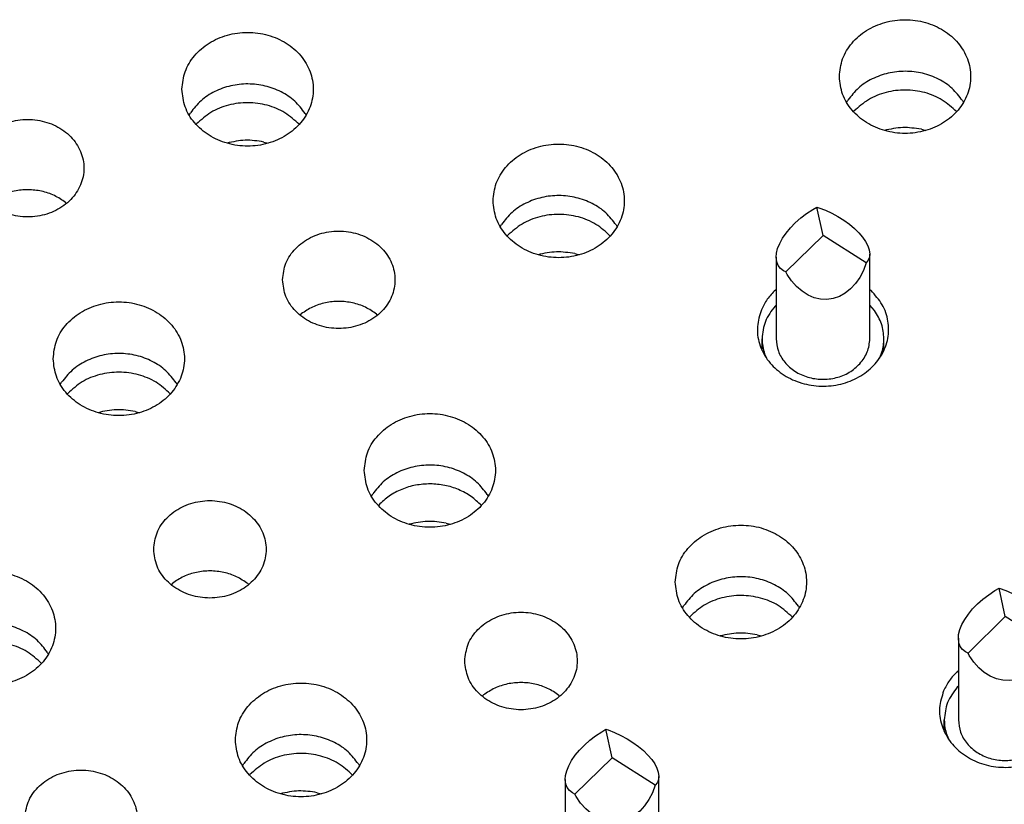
# Model space of a CAD drawing. Header units: inches. Extents: x -129 to 664, y -381 to 179.
# Tile 83 of 109: x -10.76 to -0.25, y -200.42 to -192.05. Entities that reach past the tile are written whole.
import ezdxf

# ---------------------------------------------------------------- set-up
doc = ezdxf.new("R2010")
doc.units = ezdxf.units.IN
doc.layers.add('1', color=7, linetype='Continuous')

# ---------------------------------------------------------------- blocks, each defined once
blk = doc.blocks.new('insulator_top2_E7018-25457__90', base_point=(-86.509, -231.663))
at = {"color": 7, "linetype": 'Continuous'}
for p, q in [((-1.935, -192.936), (-1.921, -192.912)), ((-0.699, -192.917), (-0.688, -192.936)), ((-8.949, -193.071), (-8.935, -193.047)), ((-7.713, -193.053), (-7.702, -193.071)), ((-10.268, -194.004), (-10.257, -194.013)), ((-5.63, -194.262), (-5.616, -194.238)), ((-4.394, -194.243), (-4.384, -194.262)), ((-2.695, -194.938), (-2.687, -194.932)), ((-1.687, -194.932), (-1.675, -194.943)), ((-7.768, -195.203), (-7.754, -195.191)), ((-6.949, -195.194), (-6.939, -195.203)), ((-10.324, -195.945), (-10.31, -195.921)), ((-9.088, -195.927), (-9.077, -195.945)), ((-7.005, -197.136), (-6.991, -197.112)), ((-5.769, -197.117), (-5.758, -197.136)), ((-9.143, -198.077), (-9.128, -198.065)), ((-8.324, -198.068), (-8.313, -198.077)), ((-3.686, -198.326), (-3.672, -198.302)), ((-2.45, -198.308), (-2.44, -198.326)), ((-10.462, -198.801), (-10.452, -198.819)), ((-0.751, -199.003), (-0.743, -198.997)), ((-5.824, -199.268), (-5.809, -199.255)), ((-5.005, -199.259), (-4.995, -199.268)), ((-8.38, -200.01), (-8.366, -199.986)), ((-7.144, -199.991), (-7.133, -200.01))]:
    blk.add_line(p, q, dxfattribs=at)
for points, knots in [([(-2.012, -192.661), (-2.005, -192.725), (-1.991, -192.854), (-1.883, -193.027), (-1.726, -193.162), (-1.529, -193.247), (-1.312, -193.277), (-1.094, -193.247), (-0.897, -193.162), (-0.739, -193.027), (-0.636, -192.854), (-0.6, -192.661), (-0.636, -192.467), (-0.739, -192.295), (-0.897, -192.16), (-1.094, -192.074), (-1.312, -192.045), (-1.529, -192.074), (-1.726, -192.16), (-1.883, -192.295), (-1.991, -192.467), (-2.005, -192.597), (-2.012, -192.661)], [0, 0, 0, 0, 0.190439, 0.386512, 0.591376, 0.804667, 1.023004, 1.241341, 1.454632, 1.659496, 1.855569, 2.046008, 2.236447, 2.43252, 2.637384, 2.850675, 3.069012, 3.287349, 3.50064, 3.705504, 3.901578, 4.092016, 4.092016, 4.092016, 4.092016]), ([(-9.026, -192.796), (-9.019, -192.86), (-9.005, -192.989), (-8.898, -193.162), (-8.74, -193.297), (-8.543, -193.383), (-8.326, -193.412), (-8.108, -193.383), (-7.911, -193.297), (-7.753, -193.162), (-7.65, -192.989), (-7.614, -192.796), (-7.65, -192.603), (-7.753, -192.43), (-7.911, -192.295), (-8.108, -192.209), (-8.326, -192.18), (-8.543, -192.209), (-8.74, -192.295), (-8.898, -192.43), (-9.005, -192.603), (-9.019, -192.732), (-9.026, -192.796)], [0, 0, 0, 0, 0.190439, 0.386512, 0.591376, 0.804667, 1.023004, 1.241341, 1.454632, 1.659496, 1.855569, 2.046008, 2.236447, 2.43252, 2.637384, 2.850675, 3.069012, 3.287349, 3.50064, 3.705504, 3.901578, 4.092016, 4.092016, 4.092016, 4.092016]), ([(-0.699, -192.917), (-0.733, -192.872), (-0.804, -192.78), (-0.953, -192.682), (-1.124, -192.619), (-1.308, -192.598), (-1.492, -192.618), (-1.664, -192.679), (-1.814, -192.776), (-1.886, -192.867), (-1.921, -192.912)], [0, 0, 0, 0, 0.169498, 0.345491, 0.526995, 0.711655, 0.896377, 1.078053, 1.254286, 1.424032, 1.424032, 1.424032, 1.424032]), ([(-7.713, -193.053), (-7.748, -193.007), (-7.818, -192.915), (-7.967, -192.818), (-8.138, -192.754), (-8.322, -192.733), (-8.506, -192.753), (-8.678, -192.814), (-8.828, -192.911), (-8.9, -193.002), (-8.935, -193.047)], [0, 0, 0, 0, 0.169498, 0.345491, 0.526995, 0.711655, 0.896376, 1.078052, 1.254286, 1.424031, 1.424031, 1.424031, 1.424031]), ([(-11.272, -193.638), (-11.265, -193.699), (-11.25, -193.822), (-11.137, -193.982), (-10.975, -194.099), (-10.777, -194.16), (-10.568, -194.16), (-10.37, -194.099), (-10.207, -193.982), (-10.098, -193.822), (-10.06, -193.638), (-10.098, -193.453), (-10.207, -193.293), (-10.37, -193.177), (-10.568, -193.115), (-10.777, -193.115), (-10.975, -193.177), (-11.137, -193.293), (-11.25, -193.453), (-11.265, -193.577), (-11.272, -193.638)], [0, 0, 0, 0, 0.181365, 0.369194, 0.566516, 0.771824, 0.980202, 1.18551, 1.382833, 1.570662, 1.752027, 1.933392, 2.121221, 2.318543, 2.523851, 2.732229, 2.937537, 3.134859, 3.322688, 3.504053, 3.504053, 3.504053, 3.504053]), ([(-5.707, -193.986), (-5.7, -194.05), (-5.686, -194.18), (-5.579, -194.352), (-5.422, -194.487), (-5.224, -194.573), (-5.007, -194.602), (-4.79, -194.573), (-4.593, -194.487), (-4.434, -194.352), (-4.331, -194.18), (-4.295, -193.986), (-4.331, -193.793), (-4.434, -193.621), (-4.593, -193.486), (-4.79, -193.4), (-5.007, -193.37), (-5.224, -193.4), (-5.422, -193.486), (-5.579, -193.621), (-5.686, -193.793), (-5.7, -193.923), (-5.707, -193.986)], [0, 0, 0, 0, 0.190439, 0.386512, 0.591376, 0.804667, 1.023004, 1.241341, 1.454632, 1.659496, 1.855569, 2.046008, 2.236447, 2.43252, 2.637384, 2.850675, 3.069012, 3.287349, 3.50064, 3.705504, 3.901578, 4.092016, 4.092016, 4.092016, 4.092016]), ([(-10.268, -194.004), (-10.307, -193.977), (-10.385, -193.924), (-10.524, -193.879), (-10.669, -193.863), (-10.815, -193.878), (-10.954, -193.921), (-11.033, -193.974), (-11.072, -194)], [0, 0, 0, 0, 0.1402465, 0.2843161, 0.4305329, 0.5767951, 0.7209919, 0.8614218, 0.8614218, 0.8614218, 0.8614218]), ([(-4.394, -194.243), (-4.429, -194.198), (-4.499, -194.106), (-4.649, -194.008), (-4.819, -193.945), (-5.003, -193.923), (-5.188, -193.943), (-5.359, -194.005), (-5.51, -194.101), (-5.581, -194.193), (-5.616, -194.238)], [0, 0, 0, 0, 0.169498, 0.345491, 0.526995, 0.711654, 0.896376, 1.078052, 1.254285, 1.42403, 1.42403, 1.42403, 1.42403]), ([(-7.954, -194.828), (-7.946, -194.889), (-7.931, -195.013), (-7.818, -195.173), (-7.656, -195.289), (-7.458, -195.35), (-7.249, -195.35), (-7.051, -195.289), (-6.888, -195.173), (-6.779, -195.013), (-6.741, -194.828), (-6.779, -194.644), (-6.888, -194.484), (-7.051, -194.367), (-7.249, -194.306), (-7.458, -194.306), (-7.656, -194.367), (-7.818, -194.484), (-7.931, -194.644), (-7.946, -194.767), (-7.954, -194.828)], [0, 0, 0, 0, 0.181365, 0.369194, 0.566516, 0.771824, 0.980202, 1.18551, 1.382833, 1.570662, 1.752027, 1.933392, 2.121221, 2.318543, 2.523851, 2.732229, 2.937537, 3.134859, 3.322688, 3.504053, 3.504053, 3.504053, 3.504053]), ([(-2.844, -195.147), (-2.863, -195.206), (-2.9, -195.324), (-2.874, -195.513), (-2.788, -195.685), (-2.647, -195.825), (-2.466, -195.922), (-2.26, -195.968), (-2.048, -195.959), (-1.849, -195.897), (-1.678, -195.785), (-1.553, -195.634), (-1.485, -195.455), (-1.484, -195.267), (-1.546, -195.085), (-1.632, -194.991), (-1.675, -194.943)], [0, 0, 0, 0, 0.184237, 0.367591, 0.555318, 0.750852, 0.954639, 1.16429, 1.375579, 1.58379, 1.785136, 1.978035, 2.163904, 2.346939, 2.532534, 2.724997, 2.724997, 2.724997, 2.724997]), ([(-2.695, -194.938), (-2.726, -194.969), (-2.787, -195.031), (-2.825, -195.109), (-2.844, -195.147)], [0, 0, 0, 0, 0.1309211, 0.2582696, 0.2582696, 0.2582696, 0.2582696]), ([(-10.4, -195.67), (-10.393, -195.734), (-10.38, -195.863), (-10.272, -196.036), (-10.115, -196.171), (-9.918, -196.257), (-9.7, -196.286), (-9.483, -196.257), (-9.286, -196.171), (-9.128, -196.036), (-9.024, -195.863), (-8.988, -195.67), (-9.024, -195.477), (-9.128, -195.304), (-9.286, -195.169), (-9.483, -195.083), (-9.7, -195.054), (-9.918, -195.083), (-10.115, -195.169), (-10.272, -195.304), (-10.38, -195.477), (-10.393, -195.606), (-10.4, -195.67)], [0, 0, 0, 0, 0.190439, 0.386512, 0.591376, 0.804667, 1.023004, 1.241341, 1.454632, 1.659496, 1.855569, 2.046008, 2.236447, 2.43252, 2.637384, 2.850675, 3.069012, 3.287349, 3.50064, 3.705504, 3.901578, 4.092016, 4.092016, 4.092016, 4.092016]), ([(-6.949, -195.194), (-6.988, -195.168), (-7.067, -195.114), (-7.205, -195.07), (-7.351, -195.053), (-7.496, -195.069), (-7.635, -195.112), (-7.714, -195.165), (-7.754, -195.191)], [0, 0, 0, 0, 0.1402465, 0.2843159, 0.4305326, 0.5767947, 0.7209913, 0.8614212, 0.8614212, 0.8614212, 0.8614212]), ([(-9.088, -195.927), (-9.122, -195.882), (-9.193, -195.789), (-9.342, -195.692), (-9.513, -195.628), (-9.697, -195.607), (-9.881, -195.627), (-10.052, -195.688), (-10.203, -195.785), (-10.275, -195.876), (-10.31, -195.921)], [0, 0, 0, 0, 0.169498, 0.345491, 0.526995, 0.711655, 0.896376, 1.078053, 1.254286, 1.424031, 1.424031, 1.424031, 1.424031]), ([(-7.082, -196.86), (-7.075, -196.924), (-7.061, -197.054), (-6.954, -197.226), (-6.796, -197.361), (-6.599, -197.447), (-6.382, -197.477), (-6.164, -197.447), (-5.967, -197.361), (-5.809, -197.226), (-5.706, -197.054), (-5.67, -196.86), (-5.706, -196.667), (-5.809, -196.495), (-5.967, -196.36), (-6.164, -196.274), (-6.382, -196.244), (-6.599, -196.274), (-6.796, -196.36), (-6.954, -196.495), (-7.061, -196.667), (-7.075, -196.797), (-7.082, -196.86)], [0, 0, 0, 0, 0.190439, 0.386512, 0.591376, 0.804667, 1.023004, 1.241341, 1.454632, 1.659496, 1.855569, 2.046008, 2.236447, 2.43252, 2.637384, 2.850675, 3.069012, 3.287349, 3.50064, 3.705504, 3.901578, 4.092016, 4.092016, 4.092016, 4.092016]), ([(-5.769, -197.117), (-5.804, -197.072), (-5.874, -196.98), (-6.023, -196.882), (-6.194, -196.819), (-6.378, -196.797), (-6.562, -196.817), (-6.734, -196.879), (-6.884, -196.975), (-6.956, -197.067), (-6.991, -197.112)], [0, 0, 0, 0, 0.169498, 0.345491, 0.526995, 0.711655, 0.896376, 1.078052, 1.254285, 1.42403, 1.42403, 1.42403, 1.42403]), ([(-9.328, -197.702), (-9.321, -197.763), (-9.306, -197.887), (-9.193, -198.047), (-9.031, -198.163), (-8.833, -198.224), (-8.624, -198.224), (-8.426, -198.163), (-8.263, -198.047), (-8.154, -197.887), (-8.116, -197.702), (-8.154, -197.518), (-8.263, -197.358), (-8.426, -197.241), (-8.624, -197.18), (-8.833, -197.18), (-9.031, -197.241), (-9.193, -197.358), (-9.306, -197.518), (-9.321, -197.641), (-9.328, -197.702)], [0, 0, 0, 0, 0.181365, 0.369194, 0.566516, 0.771824, 0.980202, 1.18551, 1.382833, 1.570662, 1.752027, 1.933392, 2.121221, 2.318543, 2.523851, 2.732229, 2.937537, 3.134859, 3.322688, 3.504053, 3.504053, 3.504053, 3.504053]), ([(-3.763, -198.051), (-3.756, -198.115), (-3.742, -198.244), (-3.635, -198.417), (-3.478, -198.552), (-3.28, -198.638), (-3.063, -198.667), (-2.846, -198.638), (-2.649, -198.552), (-2.49, -198.417), (-2.387, -198.244), (-2.351, -198.051), (-2.387, -197.858), (-2.49, -197.685), (-2.649, -197.55), (-2.846, -197.464), (-3.063, -197.435), (-3.28, -197.464), (-3.478, -197.55), (-3.635, -197.685), (-3.742, -197.858), (-3.756, -197.987), (-3.763, -198.051)], [0, 0, 0, 0, 0.190439, 0.386512, 0.591376, 0.804667, 1.023004, 1.241341, 1.454632, 1.659496, 1.855569, 2.046008, 2.236447, 2.43252, 2.637384, 2.850675, 3.069012, 3.287349, 3.50064, 3.705504, 3.901578, 4.092016, 4.092016, 4.092016, 4.092016]), ([(-11.775, -198.544), (-11.768, -198.608), (-11.754, -198.737), (-11.647, -198.91), (-11.49, -199.045), (-11.292, -199.131), (-11.075, -199.16), (-10.858, -199.131), (-10.66, -199.045), (-10.502, -198.91), (-10.399, -198.737), (-10.363, -198.544), (-10.399, -198.351), (-10.502, -198.178), (-10.66, -198.043), (-10.858, -197.957), (-11.075, -197.928), (-11.292, -197.957), (-11.49, -198.043), (-11.647, -198.178), (-11.754, -198.351), (-11.768, -198.48), (-11.775, -198.544)], [0, 0, 0, 0, 0.190439, 0.386512, 0.591376, 0.804667, 1.023004, 1.241341, 1.454632, 1.659496, 1.855569, 2.046008, 2.236447, 2.43252, 2.637384, 2.850675, 3.069012, 3.287349, 3.50064, 3.705504, 3.901578, 4.092016, 4.092016, 4.092016, 4.092016]), ([(-8.324, -198.068), (-8.363, -198.042), (-8.441, -197.988), (-8.58, -197.944), (-8.725, -197.927), (-8.871, -197.943), (-9.01, -197.986), (-9.089, -198.039), (-9.128, -198.065)], [0, 0, 0, 0, 0.1402464, 0.2843157, 0.4305323, 0.5767943, 0.7209909, 0.8614207, 0.8614207, 0.8614207, 0.8614207]), ([(-2.45, -198.308), (-2.485, -198.262), (-2.555, -198.17), (-2.705, -198.073), (-2.875, -198.009), (-3.059, -197.988), (-3.244, -198.008), (-3.415, -198.069), (-3.566, -198.166), (-3.637, -198.257), (-3.672, -198.302)], [0, 0, 0, 0, 0.169498, 0.345491, 0.526995, 0.711655, 0.896376, 1.078052, 1.254286, 1.424031, 1.424031, 1.424031, 1.424031]), ([(-6.01, -198.893), (-6.002, -198.954), (-5.987, -199.077), (-5.874, -199.237), (-5.712, -199.354), (-5.514, -199.415), (-5.305, -199.415), (-5.107, -199.354), (-4.944, -199.237), (-4.835, -199.077), (-4.797, -198.893), (-4.835, -198.708), (-4.944, -198.548), (-5.107, -198.432), (-5.305, -198.37), (-5.514, -198.37), (-5.712, -198.432), (-5.874, -198.548), (-5.987, -198.708), (-6.002, -198.832), (-6.01, -198.893)], [0, 0, 0, 0, 0.181365, 0.369194, 0.566516, 0.771824, 0.980202, 1.18551, 1.382833, 1.570662, 1.752027, 1.933392, 2.121221, 2.318543, 2.523851, 2.732229, 2.937537, 3.134859, 3.322688, 3.504053, 3.504053, 3.504053, 3.504053]), ([(-10.462, -198.801), (-10.497, -198.756), (-10.567, -198.664), (-10.717, -198.566), (-10.887, -198.503), (-11.071, -198.481), (-11.256, -198.501), (-11.427, -198.563), (-11.578, -198.659), (-11.649, -198.751), (-11.684, -198.795)], [0, 0, 0, 0, 0.169498, 0.345491, 0.526995, 0.711655, 0.896376, 1.078052, 1.254286, 1.424031, 1.424031, 1.424031, 1.424031]), ([(-0.9, -199.211), (-0.919, -199.271), (-0.956, -199.389), (-0.93, -199.578), (-0.844, -199.749), (-0.703, -199.89), (-0.522, -199.987), (-0.316, -200.033), (-0.104, -200.024), (0.096, -199.961), (0.266, -199.85), (0.391, -199.698), (0.459, -199.52), (0.46, -199.331), (0.398, -199.149), (0.313, -199.055), (0.269, -199.007)], [0, 0, 0, 0, 0.184237, 0.367591, 0.555318, 0.750852, 0.954639, 1.16429, 1.375579, 1.583791, 1.785137, 1.978035, 2.163904, 2.346939, 2.532534, 2.724998, 2.724998, 2.724998, 2.724998]), ([(-0.751, -199.003), (-0.782, -199.034), (-0.843, -199.095), (-0.881, -199.173), (-0.9, -199.211)], [0, 0, 0, 0, 0.130921, 0.2582695, 0.2582695, 0.2582695, 0.2582695]), ([(-8.456, -199.734), (-8.449, -199.798), (-8.436, -199.928), (-8.328, -200.1), (-8.171, -200.235), (-7.974, -200.321), (-7.756, -200.351), (-7.539, -200.321), (-7.342, -200.235), (-7.184, -200.1), (-7.08, -199.928), (-7.044, -199.734), (-7.08, -199.541), (-7.184, -199.369), (-7.342, -199.234), (-7.539, -199.148), (-7.756, -199.118), (-7.974, -199.148), (-8.171, -199.234), (-8.328, -199.369), (-8.436, -199.541), (-8.449, -199.671), (-8.456, -199.734)], [0, 0, 0, 0, 0.190439, 0.386512, 0.591376, 0.804667, 1.023004, 1.241341, 1.454632, 1.659496, 1.855569, 2.046008, 2.236447, 2.43252, 2.637384, 2.850675, 3.069012, 3.287349, 3.50064, 3.705504, 3.901578, 4.092016, 4.092016, 4.092016, 4.092016]), ([(-5.005, -199.259), (-5.044, -199.232), (-5.123, -199.179), (-5.261, -199.134), (-5.407, -199.118), (-5.552, -199.133), (-5.691, -199.176), (-5.77, -199.229), (-5.809, -199.255)], [0, 0, 0, 0, 0.1402463, 0.2843156, 0.4305322, 0.5767941, 0.7209906, 0.8614203, 0.8614203, 0.8614203, 0.8614203]), ([(-7.144, -199.991), (-7.178, -199.946), (-7.248, -199.854), (-7.398, -199.756), (-7.569, -199.693), (-7.753, -199.671), (-7.937, -199.691), (-8.108, -199.753), (-8.259, -199.85), (-8.33, -199.941), (-8.366, -199.986)], [0, 0, 0, 0, 0.169498, 0.345491, 0.526995, 0.711654, 0.896376, 1.078052, 1.254285, 1.42403, 1.42403, 1.42403, 1.42403]), ([(-10.703, -200.576), (-10.696, -200.637), (-10.681, -200.761), (-10.568, -200.921), (-10.406, -201.037), (-10.208, -201.099), (-9.998, -201.099), (-9.801, -201.037), (-9.637, -200.921), (-9.529, -200.761), (-9.49, -200.576), (-9.529, -200.392), (-9.637, -200.232), (-9.801, -200.115), (-9.998, -200.054), (-10.208, -200.054), (-10.406, -200.115), (-10.568, -200.232), (-10.681, -200.392), (-10.696, -200.515), (-10.703, -200.576)], [0, 0, 0, 0, 0.181365, 0.369194, 0.566516, 0.771824, 0.980202, 1.18551, 1.382833, 1.570662, 1.752027, 1.933392, 2.121221, 2.318543, 2.523851, 2.732229, 2.937537, 3.134859, 3.322688, 3.504053, 3.504053, 3.504053, 3.504053])]:
    blk.add_open_spline(points, degree=3, knots=knots, dxfattribs=at)
blk = doc.blocks.new('sig_pogo_1400-2142_13_16__113', base_point=(-5.088, -201.466))
at = {"color": 7, "linetype": 'Continuous'}
for p, q in [((-4.675, -199.738), (-4.613, -199.69)), ((-4.613, -199.69), (-4.548, -199.647)), ((-4.548, -199.647), (-4.503, -199.621)), ((-4.438, -199.925), (-4.503, -199.621)), ((-4.503, -199.621), (-4.48, -199.628)), ((-4.48, -199.628), (-4.412, -199.655)), ((-4.412, -199.655), (-4.344, -199.686)), ((-4.344, -199.686), (-4.278, -199.722)), ((-4.785, -199.843), (-4.733, -199.789)), ((-4.733, -199.789), (-4.675, -199.738)), ((-4.278, -199.722), (-4.215, -199.762)), ((-4.215, -199.762), (-4.156, -199.804)), ((-4.869, -199.954), (-4.831, -199.898)), ((-4.831, -199.898), (-4.785, -199.843)), ((-4.156, -199.804), (-4.103, -199.849)), ((-4.103, -199.849), (-4.055, -199.896)), ((-4.055, -199.896), (-4.015, -199.943)), ((-4.9, -200.009), (-4.869, -199.954)), ((-4.834, -200.314), (-4.438, -199.925)), ((-3.976, -200.216), (-4.438, -199.925)), ((-4.015, -199.943), (-3.983, -199.989)), ((-3.983, -199.989), (-3.959, -200.035)), ((-4.934, -200.114), (-4.921, -200.063)), ((-4.921, -200.063), (-4.9, -200.009)), ((-3.959, -200.035), (-3.944, -200.078)), ((-3.944, -200.078), (-3.938, -200.123)), ((-4.938, -200.156), (-4.934, -200.114)), ((-4.938, -200.156), (-4.938, -201.025)), ((-4.932, -200.205), (-4.938, -200.156)), ((-4.917, -200.243), (-4.932, -200.205)), ((-3.976, -200.216), (-4.006, -200.297)), ((-3.954, -200.188), (-3.976, -200.216)), ((-3.941, -200.155), (-3.954, -200.188)), ((-3.938, -200.123), (-3.941, -200.155)), ((-3.938, -201.025), (-3.938, -200.123)), ((-4.893, -200.275), (-4.917, -200.243)), ((-4.86, -200.3), (-4.893, -200.275)), ((-4.834, -200.314), (-4.86, -200.3)), ((-4.82, -200.339), (-4.834, -200.314)), ((-4.006, -200.297), (-4.044, -200.371)), ((-4.773, -200.409), (-4.82, -200.339)), ((-4.719, -200.469), (-4.773, -200.409)), ((-4.044, -200.371), (-4.09, -200.437)), ((-4.66, -200.52), (-4.719, -200.469)), ((-4.597, -200.56), (-4.66, -200.52)), ((-4.142, -200.494), (-4.2, -200.54)), ((-4.09, -200.437), (-4.142, -200.494)), ((-4.531, -200.588), (-4.597, -200.56)), ((-4.463, -200.603), (-4.531, -200.588)), ((-4.395, -200.606), (-4.463, -200.603)), ((-4.328, -200.596), (-4.395, -200.606)), ((-4.262, -200.574), (-4.328, -200.596)), ((-4.2, -200.54), (-4.262, -200.574)), ((-4.938, -200.667), (-4.949, -200.677)), ((-3.888, -200.724), (-3.938, -200.666)), ((-5.088, -201.15), (-5.088, -201.025)), ((-3.788, -201.149), (-3.788, -201.025)), ((-5.06, -201.186), (-5.04, -201.233)), ((-3.833, -201.229), (-3.809, -201.168))]:
    blk.add_line(p, q, dxfattribs=at)
for points, knots in [([(-4.949, -200.677), (-4.989, -200.73), (-5.068, -200.833), (-5.081, -200.962), (-5.088, -201.025)], [0, 0, 0, 0, 0.1935533, 0.3809586, 0.3809586, 0.3809586, 0.3809586]), ([(-3.788, -201.025), (-3.792, -200.972), (-3.802, -200.863), (-3.859, -200.771), (-3.888, -200.724)], [0, 0, 0, 0, 0.1585787, 0.3210092, 0.3210092, 0.3210092, 0.3210092]), ([(-5.088, -201.025), (-5.086, -201.052), (-5.084, -201.107), (-5.068, -201.16), (-5.06, -201.186)], [0, 0, 0, 0, 0.0816948, 0.1639503, 0.1639503, 0.1639503, 0.1639503]), ([(-4.938, -201.025), (-4.933, -201.07), (-4.923, -201.161), (-4.849, -201.283), (-4.74, -201.379), (-4.602, -201.441), (-4.449, -201.465), (-4.296, -201.447), (-4.154, -201.392), (-4.08, -201.325), (-4.044, -201.292)], [0, 0, 0, 0, 0.133995, 0.271849, 0.415769, 0.565594, 0.719103, 0.872888, 1.023456, 1.168341, 1.168341, 1.168341, 1.168341]), ([(-4.044, -201.292), (-4.014, -201.252), (-3.953, -201.173), (-3.943, -201.074), (-3.938, -201.025)], [0, 0, 0, 0, 0.1488872, 0.2930452, 0.2930452, 0.2930452, 0.2930452]), ([(-3.809, -201.168), (-3.803, -201.144), (-3.79, -201.097), (-3.789, -201.049), (-3.788, -201.025)], [0, 0, 0, 0, 0.0724706, 0.1445541, 0.1445541, 0.1445541, 0.1445541])]:
    blk.add_open_spline(points, degree=3, knots=knots, dxfattribs=at)
blk = doc.blocks.new('sig_pogo_1400-2142_12__129', base_point=(-0.893, -199.961))
at = {"color": 7, "linetype": 'Continuous'}
for p, q in [((-0.353, -198.142), (-0.309, -198.116)), ((-0.243, -198.42), (-0.309, -198.116)), ((-0.309, -198.116), (-0.286, -198.124)), ((-0.481, -198.233), (-0.419, -198.186)), ((-0.419, -198.186), (-0.353, -198.142)), ((-0.286, -198.124), (-0.218, -198.15)), ((-0.218, -198.15), (-0.15, -198.181)), ((-0.15, -198.181), (-0.084, -198.217)), ((-0.084, -198.217), (-0.021, -198.257)), ((-0.591, -198.338), (-0.539, -198.285)), ((-0.539, -198.285), (-0.481, -198.233)), ((-0.021, -198.257), (0.038, -198.3)), ((0.038, -198.3), (0.092, -198.345)), ((-0.675, -198.449), (-0.636, -198.394)), ((-0.64, -198.809), (-0.243, -198.42)), ((-0.636, -198.394), (-0.591, -198.338)), ((0.219, -198.711), (-0.243, -198.42)), ((0.092, -198.345), (0.139, -198.391)), ((0.139, -198.391), (0.179, -198.438)), ((-0.727, -198.558), (-0.705, -198.505)), ((-0.705, -198.505), (-0.675, -198.449)), ((0.179, -198.438), (0.212, -198.485)), ((0.212, -198.485), (0.236, -198.53)), ((0.236, -198.53), (0.251, -198.573)), ((-0.743, -198.651), (-0.74, -198.609)), ((-0.74, -198.609), (-0.727, -198.558)), ((0.251, -198.573), (0.257, -198.618)), ((0.257, -198.618), (0.253, -198.651)), ((0.257, -199.52), (0.257, -198.618)), ((-0.743, -198.651), (-0.743, -199.52)), ((-0.737, -198.7), (-0.743, -198.651)), ((-0.722, -198.738), (-0.737, -198.7)), ((-0.698, -198.77), (-0.722, -198.738)), ((0.219, -198.711), (0.188, -198.792)), ((0.24, -198.683), (0.219, -198.711)), ((0.253, -198.651), (0.24, -198.683)), ((-0.666, -198.796), (-0.698, -198.77)), ((-0.64, -198.809), (-0.666, -198.796)), ((-0.626, -198.834), (-0.64, -198.809)), ((-0.578, -198.904), (-0.626, -198.834)), ((0.188, -198.792), (0.15, -198.867)), ((-0.525, -198.965), (-0.578, -198.904)), ((0.104, -198.933), (0.052, -198.989)), ((0.15, -198.867), (0.104, -198.933)), ((-0.466, -199.016), (-0.525, -198.965)), ((-0.403, -199.055), (-0.466, -199.016)), ((-0.337, -199.083), (-0.403, -199.055)), ((-0.006, -199.035), (-0.068, -199.069)), ((0.052, -198.989), (-0.006, -199.035)), ((-0.743, -199.162), (-0.754, -199.173)), ((-0.269, -199.099), (-0.337, -199.083)), ((-0.201, -199.102), (-0.269, -199.099)), ((-0.133, -199.092), (-0.201, -199.102)), ((-0.068, -199.069), (-0.133, -199.092)), ((0.306, -199.22), (0.257, -199.161)), ((-0.893, -199.645), (-0.893, -199.52)), ((0.407, -199.645), (0.407, -199.52)), ((-0.866, -199.681), (-0.846, -199.729)), ((0.362, -199.724), (0.386, -199.663))]:
    blk.add_line(p, q, dxfattribs=at)
for points, knots in [([(-0.754, -199.173), (-0.794, -199.225), (-0.873, -199.328), (-0.887, -199.457), (-0.893, -199.52)], [0, 0, 0, 0, 0.1935523, 0.3809567, 0.3809567, 0.3809567, 0.3809567]), ([(0.407, -199.52), (0.402, -199.467), (0.393, -199.359), (0.335, -199.266), (0.306, -199.22)], [0, 0, 0, 0, 0.1585786, 0.3210092, 0.3210092, 0.3210092, 0.3210092]), ([(-0.893, -199.52), (-0.892, -199.548), (-0.89, -199.603), (-0.874, -199.655), (-0.866, -199.681)], [0, 0, 0, 0, 0.0816951, 0.1639508, 0.1639508, 0.1639508, 0.1639508]), ([(-0.743, -199.52), (-0.738, -199.565), (-0.729, -199.656), (-0.654, -199.778), (-0.545, -199.874), (-0.407, -199.937), (-0.255, -199.96), (-0.102, -199.942), (0.041, -199.888), (0.114, -199.821), (0.15, -199.788)], [0, 0, 0, 0, 0.133995, 0.271849, 0.415769, 0.565595, 0.719103, 0.872888, 1.023457, 1.168341, 1.168341, 1.168341, 1.168341]), ([(0.15, -199.788), (0.181, -199.748), (0.241, -199.668), (0.252, -199.569), (0.257, -199.52)], [0, 0, 0, 0, 0.148887, 0.2930449, 0.2930449, 0.2930449, 0.2930449]), ([(0.386, -199.663), (0.392, -199.64), (0.404, -199.593), (0.406, -199.544), (0.407, -199.52)], [0, 0, 0, 0, 0.0724706, 0.1445541, 0.1445541, 0.1445541, 0.1445541])]:
    blk.add_open_spline(points, degree=3, knots=knots, dxfattribs=at)
blk = doc.blocks.new('sig_pogo_1400-2142_11__130', base_point=(-2.837, -195.897))
at = {"color": 7, "linetype": 'Continuous'}
for p, q in [((-2.425, -194.169), (-2.363, -194.121)), ((-2.363, -194.121), (-2.297, -194.078)), ((-2.297, -194.078), (-2.253, -194.052)), ((-2.187, -194.356), (-2.253, -194.052)), ((-2.253, -194.052), (-2.23, -194.059)), ((-2.23, -194.059), (-2.162, -194.086)), ((-2.162, -194.086), (-2.094, -194.117)), ((-2.094, -194.117), (-2.028, -194.153)), ((-2.535, -194.274), (-2.483, -194.22)), ((-2.483, -194.22), (-2.425, -194.169)), ((-2.028, -194.153), (-1.965, -194.193)), ((-1.965, -194.193), (-1.906, -194.235)), ((-2.619, -194.385), (-2.58, -194.329)), ((-2.58, -194.329), (-2.535, -194.274)), ((-1.906, -194.235), (-1.852, -194.28)), ((-1.852, -194.28), (-1.805, -194.327)), ((-1.805, -194.327), (-1.765, -194.374)), ((-2.671, -194.494), (-2.649, -194.44)), ((-2.649, -194.44), (-2.619, -194.385)), ((-2.584, -194.744), (-2.187, -194.356)), ((-1.725, -194.647), (-2.187, -194.356)), ((-1.765, -194.374), (-1.732, -194.42)), ((-1.732, -194.42), (-1.708, -194.465)), ((-2.687, -194.587), (-2.684, -194.545)), ((-2.684, -194.545), (-2.671, -194.494)), ((-1.708, -194.465), (-1.693, -194.509)), ((-1.693, -194.509), (-1.687, -194.554)), ((-2.687, -194.587), (-2.687, -195.456)), ((-2.681, -194.636), (-2.687, -194.587)), ((-2.666, -194.674), (-2.681, -194.636)), ((-1.725, -194.647), (-1.756, -194.728)), ((-1.704, -194.619), (-1.725, -194.647)), ((-1.691, -194.586), (-1.704, -194.619)), ((-1.687, -194.554), (-1.691, -194.586)), ((-1.687, -195.456), (-1.687, -194.554)), ((-2.642, -194.706), (-2.666, -194.674)), ((-2.61, -194.731), (-2.642, -194.706)), ((-2.584, -194.744), (-2.61, -194.731)), ((-2.57, -194.77), (-2.584, -194.744)), ((-1.756, -194.728), (-1.794, -194.802)), ((-2.522, -194.839), (-2.57, -194.77)), ((-2.469, -194.9), (-2.522, -194.839)), ((-1.794, -194.802), (-1.84, -194.868)), ((-2.41, -194.951), (-2.469, -194.9)), ((-2.347, -194.991), (-2.41, -194.951)), ((-1.892, -194.925), (-1.95, -194.97)), ((-1.84, -194.868), (-1.892, -194.925)), ((-2.281, -195.019), (-2.347, -194.991)), ((-2.213, -195.034), (-2.281, -195.019)), ((-2.145, -195.037), (-2.213, -195.034)), ((-2.077, -195.027), (-2.145, -195.037)), ((-2.012, -195.005), (-2.077, -195.027)), ((-1.95, -194.97), (-2.012, -195.005)), ((-2.687, -195.097), (-2.698, -195.108)), ((-1.638, -195.155), (-1.687, -195.097)), ((-2.837, -195.581), (-2.837, -195.456)), ((-1.537, -195.58), (-1.537, -195.456)), ((-2.81, -195.617), (-2.79, -195.664)), ((-1.582, -195.66), (-1.558, -195.598))]:
    blk.add_line(p, q, dxfattribs=at)
for points, knots in [([(-2.698, -195.108), (-2.738, -195.16), (-2.817, -195.264), (-2.831, -195.392), (-2.837, -195.456)], [0, 0, 0, 0, 0.1935532, 0.3809585, 0.3809585, 0.3809585, 0.3809585]), ([(-1.537, -195.456), (-1.542, -195.402), (-1.551, -195.294), (-1.609, -195.202), (-1.638, -195.155)], [0, 0, 0, 0, 0.1585788, 0.3210094, 0.3210094, 0.3210094, 0.3210094]), ([(-2.837, -195.456), (-2.836, -195.483), (-2.834, -195.538), (-2.818, -195.591), (-2.81, -195.617)], [0, 0, 0, 0, 0.0816948, 0.1639502, 0.1639502, 0.1639502, 0.1639502]), ([(-2.687, -195.456), (-2.683, -195.501), (-2.673, -195.592), (-2.598, -195.714), (-2.489, -195.81), (-2.351, -195.872), (-2.199, -195.896), (-2.046, -195.878), (-1.903, -195.823), (-1.83, -195.756), (-1.794, -195.723)], [0, 0, 0, 0, 0.133995, 0.271849, 0.415769, 0.565595, 0.719104, 0.872889, 1.023457, 1.168342, 1.168342, 1.168342, 1.168342]), ([(-1.794, -195.723), (-1.763, -195.683), (-1.703, -195.604), (-1.692, -195.505), (-1.687, -195.456)], [0, 0, 0, 0, 0.1488863, 0.2930434, 0.2930434, 0.2930434, 0.2930434]), ([(-1.558, -195.598), (-1.552, -195.575), (-1.54, -195.528), (-1.538, -195.48), (-1.537, -195.456)], [0, 0, 0, 0, 0.0724706, 0.1445542, 0.1445542, 0.1445542, 0.1445542])]:
    blk.add_open_spline(points, degree=3, knots=knots, dxfattribs=at)
blk = doc.blocks.new('signal_pin_set__142', base_point=(-77.632, -244.805))
for name, p in [('sig_pogo_1400-2142_11__130', (-2.837, -195.897)), ('sig_pogo_1400-2142_12__129', (-0.893, -199.961)), ('sig_pogo_1400-2142_13_16__113', (-5.088, -201.466))]:
    blk.add_blockref(name, p)
blk = doc.blocks.new('insulator_top1_E7018-25456__154', base_point=(-86.509, -232.063))
at = {"color": 7, "linetype": 'Continuous'}
for p, q in [((-1.861, -193.036), (-1.857, -193.03)), ((-8.875, -193.171), (-8.871, -193.166)), ((-1.138, -193.223), (-1.091, -193.236)), ((-8.153, -193.359), (-8.105, -193.371)), ((-10.268, -194.004), (-10.257, -194.013)), ((-5.557, -194.361), (-5.552, -194.356)), ((-4.834, -194.549), (-4.787, -194.561)), ((-7.768, -195.203), (-7.754, -195.191)), ((-6.949, -195.194), (-6.939, -195.203)), ((-10.25, -196.045), (-10.245, -196.04)), ((-9.527, -196.233), (-9.48, -196.245)), ((-6.931, -197.235), (-6.927, -197.23)), ((-6.209, -197.423), (-6.161, -197.435)), ((-9.143, -198.077), (-9.128, -198.065)), ((-8.324, -198.068), (-8.313, -198.077)), ((-3.612, -198.426), (-3.608, -198.421)), ((-2.89, -198.614), (-2.843, -198.626)), ((-5.824, -199.268), (-5.809, -199.255)), ((-5.005, -199.259), (-4.995, -199.268)), ((-8.306, -200.109), (-8.301, -200.104)), ((-7.583, -200.297), (-7.536, -200.309))]:
    blk.add_line(p, q, dxfattribs=at)
for points, knots in [([(-0.762, -193.035), (-0.811, -192.991), (-0.91, -192.9), (-1.101, -192.824), (-1.308, -192.795), (-1.515, -192.822), (-1.707, -192.897), (-1.808, -192.986), (-1.857, -193.03)], [0, 0, 0, 0, 0.196081, 0.399663, 0.607702, 0.815819, 1.019615, 1.215977, 1.215977, 1.215977, 1.215977]), ([(-7.776, -193.17), (-7.825, -193.126), (-7.924, -193.035), (-8.116, -192.959), (-8.322, -192.93), (-8.529, -192.957), (-8.722, -193.032), (-8.822, -193.122), (-8.871, -193.166)], [0, 0, 0, 0, 0.196081, 0.399664, 0.607703, 0.81582, 1.019616, 1.215979, 1.215979, 1.215979, 1.215979]), ([(-1.138, -193.223), (-1.205, -193.213), (-1.337, -193.193), (-1.467, -193.221), (-1.533, -193.236)], [0, 0, 0, 0, 0.1989569, 0.3974119, 0.3974119, 0.3974119, 0.3974119]), ([(-8.153, -193.359), (-8.219, -193.348), (-8.351, -193.328), (-8.482, -193.356), (-8.547, -193.371)], [0, 0, 0, 0, 0.1989552, 0.3974084, 0.3974084, 0.3974084, 0.3974084]), ([(-10.268, -194.004), (-10.307, -193.977), (-10.385, -193.924), (-10.524, -193.879), (-10.669, -193.863), (-10.815, -193.878), (-10.954, -193.921), (-11.033, -193.974), (-11.072, -194)], [0, 0, 0, 0, 0.1402465, 0.2843161, 0.4305329, 0.5767951, 0.7209919, 0.8614218, 0.8614218, 0.8614218, 0.8614218]), ([(-4.458, -194.361), (-4.506, -194.316), (-4.605, -194.226), (-4.797, -194.149), (-5.003, -194.121), (-5.21, -194.148), (-5.403, -194.222), (-5.503, -194.312), (-5.552, -194.356)], [0, 0, 0, 0, 0.196081, 0.399663, 0.607702, 0.815819, 1.019615, 1.215978, 1.215978, 1.215978, 1.215978]), ([(-4.834, -194.549), (-4.9, -194.539), (-5.032, -194.518), (-5.163, -194.547), (-5.228, -194.561)], [0, 0, 0, 0, 0.1989551, 0.3974082, 0.3974082, 0.3974082, 0.3974082]), ([(-6.949, -195.194), (-6.988, -195.168), (-7.067, -195.114), (-7.205, -195.07), (-7.351, -195.053), (-7.496, -195.069), (-7.635, -195.112), (-7.714, -195.165), (-7.754, -195.191)], [0, 0, 0, 0, 0.1402465, 0.2843159, 0.4305326, 0.5767947, 0.7209913, 0.8614212, 0.8614212, 0.8614212, 0.8614212]), ([(-9.151, -196.044), (-9.199, -196), (-9.298, -195.909), (-9.49, -195.833), (-9.697, -195.804), (-9.904, -195.831), (-10.096, -195.906), (-10.196, -195.996), (-10.245, -196.04)], [0, 0, 0, 0, 0.196081, 0.399664, 0.607703, 0.815821, 1.019616, 1.215979, 1.215979, 1.215979, 1.215979]), ([(-9.527, -196.233), (-9.593, -196.222), (-9.726, -196.202), (-9.856, -196.23), (-9.921, -196.245)], [0, 0, 0, 0, 0.1989549, 0.3974079, 0.3974079, 0.3974079, 0.3974079]), ([(-6.378, -197.004), (-6.43, -197.007), (-6.534, -197.012), (-6.683, -197.058), (-6.818, -197.128), (-6.891, -197.196), (-6.927, -197.23)], [0, 0, 0, 0, 0.1565262, 0.3111871, 0.4623825, 0.6091158, 0.6091158, 0.6091158, 0.6091158]), ([(-5.832, -197.235), (-5.868, -197.201), (-5.939, -197.132), (-6.074, -197.061), (-6.222, -197.014), (-6.326, -197.007), (-6.378, -197.004)], [0, 0, 0, 0, 0.1465196, 0.2975283, 0.4520628, 0.6085445, 0.6085445, 0.6085445, 0.6085445]), ([(-6.209, -197.423), (-6.275, -197.413), (-6.407, -197.392), (-6.538, -197.421), (-6.603, -197.435)], [0, 0, 0, 0, 0.1989548, 0.3974077, 0.3974077, 0.3974077, 0.3974077]), ([(-8.324, -198.068), (-8.363, -198.042), (-8.441, -197.988), (-8.58, -197.944), (-8.725, -197.927), (-8.871, -197.943), (-9.01, -197.986), (-9.089, -198.039), (-9.128, -198.065)], [0, 0, 0, 0, 0.1402464, 0.2843157, 0.4305323, 0.5767943, 0.7209909, 0.8614207, 0.8614207, 0.8614207, 0.8614207]), ([(-2.514, -198.425), (-2.562, -198.381), (-2.661, -198.29), (-2.853, -198.214), (-3.059, -198.185), (-3.266, -198.212), (-3.459, -198.287), (-3.559, -198.377), (-3.608, -198.421)], [0, 0, 0, 0, 0.196081, 0.399663, 0.607702, 0.81582, 1.019615, 1.215978, 1.215978, 1.215978, 1.215978]), ([(-2.89, -198.614), (-2.956, -198.603), (-3.088, -198.583), (-3.219, -198.611), (-3.284, -198.626)], [0, 0, 0, 0, 0.1989567, 0.3974115, 0.3974115, 0.3974115, 0.3974115]), ([(-10.525, -198.918), (-10.574, -198.874), (-10.673, -198.783), (-10.865, -198.707), (-11.071, -198.679), (-11.278, -198.705), (-11.471, -198.78), (-11.571, -198.87), (-11.62, -198.914)], [0, 0, 0, 0, 0.196081, 0.399664, 0.607703, 0.81582, 1.019616, 1.215979, 1.215979, 1.215979, 1.215979]), ([(-5.005, -199.259), (-5.044, -199.232), (-5.123, -199.179), (-5.261, -199.134), (-5.407, -199.118), (-5.552, -199.133), (-5.691, -199.176), (-5.77, -199.229), (-5.809, -199.255)], [0, 0, 0, 0, 0.1402463, 0.2843156, 0.4305322, 0.5767941, 0.7209906, 0.8614203, 0.8614203, 0.8614203, 0.8614203]), ([(-7.207, -200.109), (-7.255, -200.065), (-7.354, -199.974), (-7.546, -199.898), (-7.753, -199.869), (-7.96, -199.896), (-8.152, -199.97), (-8.252, -200.06), (-8.301, -200.104)], [0, 0, 0, 0, 0.196081, 0.399663, 0.607702, 0.81582, 1.019616, 1.215978, 1.215978, 1.215978, 1.215978]), ([(-7.583, -200.297), (-7.649, -200.287), (-7.782, -200.266), (-7.912, -200.295), (-7.977, -200.309)], [0, 0, 0, 0, 0.1989547, 0.3974075, 0.3974075, 0.3974075, 0.3974075])]:
    blk.add_open_spline(points, degree=3, knots=knots, dxfattribs=at)
blk = doc.blocks.new('segment_160pin_assy_E7018-62555_1__158', base_point=(-86.509, -248.048))
for name, p in [('insulator_top2_E7018-25457__90', (-86.509, -231.663)), ('insulator_top1_E7018-25456__154', (-86.509, -232.063)), ('signal_pin_set__142', (-77.632, -244.805))]:
    blk.add_blockref(name, p)
blk = doc.blocks.new('hcdps_segment__159', base_point=(-86.509, -281.006))
blk.add_blockref('segment_160pin_assy_E7018-62555_1__158', (-86.509, -248.048))
blk = doc.blocks.new('gen2', base_point=(-26.051, -218.34))
blk.add_blockref('hcdps_segment__159', (-86.509, -281.006))
blk = doc.blocks.new('1__302', base_point=(-265.051, -517.34))
blk.add_blockref('gen2', (-26.051, -218.34))
blk = doc.blocks.new('hcdps_segment__303', base_point=(-265.051, -519.34))
at = {"layer": '1'}
blk.add_blockref('1__302', (-265.051, -517.34), dxfattribs=at)

msp = doc.modelspace()

# ---------------------------------------------------------------- block references
msp.add_blockref('hcdps_segment__303', (-265.051, -519.34))

doc.saveas('drawing.dxf')
